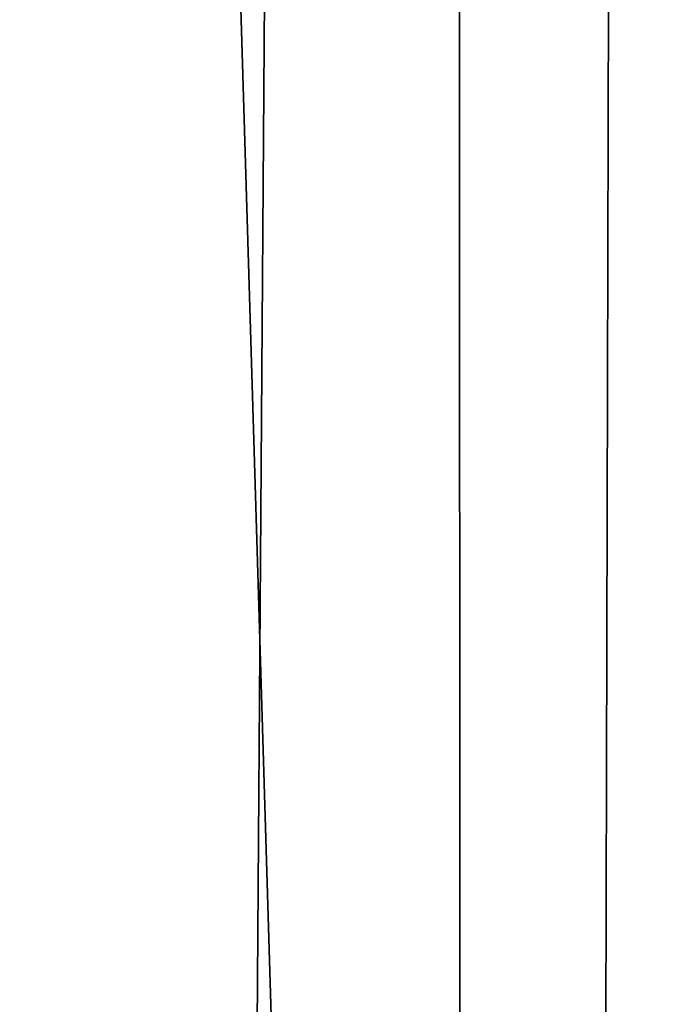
# Model space of a CAD drawing. Header units: millimetres. Extents: x -185 to 185, y -678 to 20.
# Tile 211 of 256: x -2.762 to -2.507, y -52.673 to -52.285. Entities that reach past the tile are written whole.
import ezdxf

# ---------------------------------------------------------------- set-up
doc = ezdxf.new("R2010")
doc.units = ezdxf.units.MM
doc.header["$LTSCALE"] = 65.185185
for name, color, linetype in [('237', 7, 'CONTINUOUS'), ('362', 7, 'CONTINUOUS'), ('373', 7, 'CONTINUOUS'), ('566', 7, 'CONTINUOUS'), ('568', 7, 'CONTINUOUS'), ('583', 7, 'CONTINUOUS')]:
    doc.layers.add(name, color=color, linetype=linetype)

msp = doc.modelspace()

# ---------------------------------------------------------------- linework, layer by layer
at = {"layer": '237', "linetype": 'Continuous'}
msp.add_3dface([(-2.02482, -74.85131, -2.96229), (-2.2, -25, -1.35), (-2.63505, -74.85131, -1.35), (-2.02482, -74.85131, -2.96229)], dxfattribs=at)
at = {"layer": '362', "linetype": 'Continuous'}
for points in [[(-2, -74.7, 19.85), (-2, 0, 19.85), (-4.05709, -6.35347, 19.03366), (-2, -74.7, 19.85)], [(-2, -74.7, 19.85), (-4.05709, -6.35347, 19.03366), (-4.12132, -74.7, 18.97132), (-2, -74.7, 19.85)]]:
    msp.add_3dface(points, dxfattribs=at)
at = {"layer": '373', "linetype": 'Continuous'}
for points in [[(-2.59113, -41.75589, -13.24596), (-2.5, -41.71041, -13.03548), (-2.58466, -71.30932, -6.85416), (-2.59113, -41.75589, -13.24596)], [(-2.58466, -71.30932, -6.85416), (-2.5, -41.71041, -13.03548), (-2.5, -71.26521, -6.65), (-2.58466, -71.30932, -6.85416)], [(-2.8, -71.32857, -6.94323), (-2.8, -41.77377, -13.32871), (-2.59113, -41.75589, -13.24596), (-2.8, -71.32857, -6.94323)], [(-2.8, -71.32857, -6.94323), (-2.59113, -41.75589, -13.24596), (-2.58466, -71.30932, -6.85416), (-2.8, -71.32857, -6.94323)]]:
    msp.add_3dface(points, dxfattribs=at)
at = {"layer": '566', "linetype": 'Continuous'}
for points in [[(-2.09344, -12.78906, 15.05), (-1.90981, -11.7925, 15.84296), (-2.63505, -74.85131, 15.05), (-2.09344, -12.78906, 15.05)], [(-2.63505, -74.85131, 15.05), (-1.90981, -11.7925, 15.84296), (-2.02482, -74.85131, 16.66229), (-2.63505, -74.85131, 15.05)]]:
    msp.add_3dface(points, dxfattribs=at)
at = {"layer": '568', "linetype": 'Continuous'}
for points in [[(-2.63505, -74.85131, 15.05), (-2.336, -40.58437, 14.80121), (-2.09344, -12.78906, 15.05), (-2.63505, -74.85131, 15.05)], [(-2.336, -40.58437, 14.80121), (-2.63505, -74.85131, 15.05), (-2.35513, -42.77639, 14.81271), (-2.336, -40.58437, 14.80121)], [(-2.35513, -42.77639, 14.81271), (-2.63505, -74.85131, 15.05), (-2.37695, -45.27632, 14.8236), (-2.35513, -42.77639, 14.81271)], [(-2.37695, -45.27632, 14.8236), (-2.63505, -74.85131, 15.05), (-2.40184, -48.12899, 14.83349), (-2.37695, -45.27632, 14.8236)], [(-2.40184, -48.12899, 14.83349), (-2.63505, -74.85131, 15.05), (-2.43029, -51.38908, 14.84179), (-2.40184, -48.12899, 14.83349)], [(-2.43029, -51.38908, 14.84179), (-2.63505, -74.85131, 15.05), (-2.46281, -55.11518, 14.84768), (-2.43029, -51.38908, 14.84179)]]:
    msp.add_3dface(points, dxfattribs=at)
at = {"layer": '583', "linetype": 'Continuous'}
for points in [[(-2.63505, -74.85131, -1.35), (-2.2, -25, -1.35), (-2.63505, -74.85131, -1.15), (-2.63505, -74.85131, -1.35)], [(-2.2, -25, -1.35), (-2.5, -59.3766, -1.15), (-2.63505, -74.85131, -1.15), (-2.2, -25, -1.35)]]:
    msp.add_3dface(points, dxfattribs=at)

doc.saveas('drawing.dxf')
